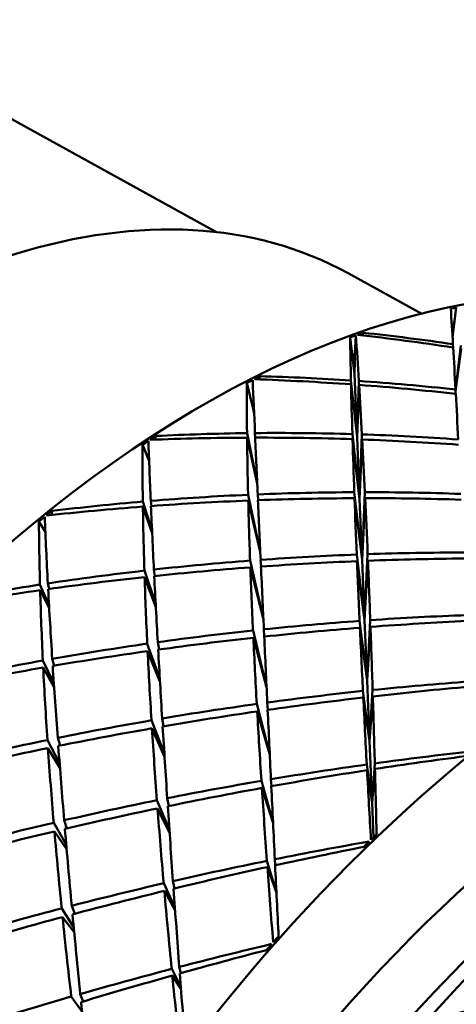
# Model space of a CAD drawing. Header units: inches. Extents: x 0.1 to 33.9, y 0.6 to 21.4.
# Tile 76 of 82: x 26.445 to 26.605, y 13.692 to 14.052. Entities that reach past the tile are written whole.
import ezdxf

# ---------------------------------------------------------------- set-up
doc = ezdxf.new("R2010")
doc.units = ezdxf.units.IN
doc.header["$MEASUREMENT"] = 0
doc.layers.add('Visible (ANSI)', color=7, linetype='Continuous', lineweight=50)

msp = doc.modelspace()

# ---------------------------------------------------------------- linework, layer by layer
at = {"layer": 'Visible (ANSI)'}
for p, q in [((26.37547, 14.05172), (26.51672, 13.97406)), ((26.56489, 13.95898), (26.59183, 13.94417)), ((26.60385, 13.94148), (26.6045, 13.94645)), ((26.60385, 13.94148), (26.60303, 13.93715)), ((26.60313, 13.93547), (26.60385, 13.94148)), ((26.56751, 13.93146), (26.56771, 13.93626)), ((26.57007, 13.93628), (26.57034, 13.93722)), ((26.60308, 13.93629), (26.6033, 13.93688)), ((26.60308, 13.93625), (26.6032, 13.93656)), ((26.6032, 13.93656), (26.60311, 13.93574)), ((26.60311, 13.93584), (26.6032, 13.93656)), ((26.56687, 13.92524), (26.56561, 13.93554)), ((26.6033, 13.93185), (26.60327, 13.93304)), ((26.60612, 13.93261), (26.60423, 13.91614)), ((26.56751, 13.93146), (26.56687, 13.92524)), ((26.56719, 13.92214), (26.56751, 13.93146)), ((26.60424, 13.91572), (26.60625, 13.9314)), ((26.56672, 13.9265), (26.56719, 13.92214)), ((26.56687, 13.92524), (26.56672, 13.9265)), ((26.56687, 13.92524), (26.56736, 13.92692)), ((26.56687, 13.92524), (26.56732, 13.92671)), ((26.56716, 13.92285), (26.56732, 13.92671)), ((26.56732, 13.92671), (26.56719, 13.92214)), ((26.56686, 13.9252), (26.56687, 13.92524)), ((26.56716, 13.92285), (26.56687, 13.92524)), ((26.56719, 13.92214), (26.56687, 13.92524)), ((26.56716, 13.92285), (26.56719, 13.92214)), ((26.56719, 13.92214), (26.56815, 13.89901)), ((26.53014, 13.90939), (26.52779, 13.91886)), ((26.53237, 13.92017), (26.53261, 13.9213)), ((26.56815, 13.89901), (26.56592, 13.91979)), ((26.56595, 13.91837), (26.56815, 13.89901)), ((26.56881, 13.9196), (26.56815, 13.89901)), ((26.56815, 13.89901), (26.5689, 13.91816)), ((26.60425, 13.91489), (26.60422, 13.91646)), ((26.53018, 13.91397), (26.53014, 13.90939)), ((26.52985, 13.91055), (26.53046, 13.90765)), ((26.53014, 13.90939), (26.52985, 13.91055)), ((26.53011, 13.90928), (26.53014, 13.90939)), ((26.53014, 13.90939), (26.53034, 13.91036)), ((26.53014, 13.90939), (26.53034, 13.91031)), ((26.53043, 13.9082), (26.53014, 13.90939)), ((26.53045, 13.90777), (26.53014, 13.90939)), ((26.53158, 13.88232), (26.52786, 13.90051)), ((26.53077, 13.90054), (26.53086, 13.89887)), ((26.56908, 13.87642), (26.56644, 13.90016)), ((26.49427, 13.89815), (26.49443, 13.89947)), ((26.52788, 13.89886), (26.53158, 13.88215)), ((26.5665, 13.89831), (26.56908, 13.87642)), ((26.56815, 13.89901), (26.56908, 13.87642)), ((26.56994, 13.90005), (26.56908, 13.87642)), ((26.56908, 13.87642), (26.57004, 13.89819)), ((26.49202, 13.89029), (26.4896, 13.8963)), ((26.57, 13.85419), (26.56715, 13.8789)), ((26.57102, 13.87891), (26.57, 13.85419)), ((26.49309, 13.86476), (26.48971, 13.87548)), ((26.49261, 13.87572), (26.4929, 13.87386)), ((26.53271, 13.85727), (26.52826, 13.87797)), ((26.52832, 13.87585), (26.53272, 13.85709)), ((26.53177, 13.87811), (26.53189, 13.87599)), ((26.56723, 13.87671), (26.57, 13.85419)), ((26.56908, 13.87642), (26.57, 13.85419)), ((26.57, 13.85419), (26.57112, 13.87672)), ((26.45638, 13.87059), (26.45642, 13.87206)), ((26.48973, 13.87363), (26.49313, 13.86389)), ((26.45401, 13.86428), (26.45166, 13.86821)), ((26.53385, 13.83248), (26.52899, 13.85388)), ((26.53285, 13.85417), (26.533, 13.8517)), ((26.57091, 13.83214), (26.56803, 13.8561)), ((26.57091, 13.83214), (26.56813, 13.85369)), ((26.57, 13.85419), (26.57091, 13.83214)), ((26.57091, 13.83214), (26.57203, 13.85624)), ((26.57091, 13.83214), (26.57213, 13.85385)), ((26.49441, 13.83793), (26.49028, 13.85022)), ((26.49376, 13.85061), (26.49415, 13.84826)), ((26.52908, 13.85141), (26.53386, 13.83228)), ((26.49036, 13.84786), (26.49446, 13.8369)), ((26.45535, 13.83775), (26.45205, 13.84511)), ((26.45211, 13.84307), (26.45542, 13.83651)), ((26.45492, 13.84555), (26.45547, 13.84354)), ((26.56909, 13.83183), (26.57182, 13.81009)), ((26.57182, 13.81009), (26.57091, 13.83214)), ((26.57182, 13.81009), (26.57298, 13.8321)), ((26.53501, 13.80778), (26.53005, 13.82835)), ((26.53419, 13.8261), (26.53403, 13.82876)), ((26.57182, 13.81009), (26.56921, 13.82935)), ((26.57306, 13.82965), (26.57182, 13.81009)), ((26.53502, 13.80758), (26.53018, 13.82566)), ((26.49592, 13.81078), (26.49134, 13.82351)), ((26.49516, 13.82405), (26.49563, 13.82137)), ((26.45712, 13.80901), (26.4531, 13.81735)), ((26.45654, 13.81796), (26.45726, 13.81547)), ((26.49147, 13.82079), (26.49598, 13.80966)), ((26.45323, 13.81478), (26.45722, 13.80751)), ((26.57274, 13.78786), (26.57182, 13.81009)), ((26.57274, 13.78786), (26.57385, 13.80657)), ((26.57032, 13.80621), (26.57274, 13.78786)), ((26.57274, 13.78786), (26.57044, 13.80383)), ((26.57392, 13.80423), (26.57274, 13.78786)), ((26.53144, 13.80147), (26.53618, 13.78301)), ((26.53545, 13.79929), (26.53528, 13.80199)), ((26.49732, 13.79329), (26.49679, 13.79615)), ((26.53619, 13.78282), (26.53159, 13.79873)), ((26.49759, 13.78328), (26.49287, 13.79548)), ((26.49767, 13.78214), (26.49306, 13.79255)), ((26.45853, 13.78905), (26.45941, 13.78623)), ((26.45924, 13.77976), (26.45478, 13.78828)), ((26.45498, 13.78533), (26.45936, 13.7781)), ((26.57367, 13.76527), (26.57274, 13.78786)), ((26.57172, 13.77932), (26.57367, 13.76527)), ((26.57367, 13.76527), (26.57464, 13.77972)), ((26.57367, 13.76527), (26.57183, 13.77724)), ((26.5747, 13.77768), (26.57367, 13.76527)), ((26.53314, 13.77334), (26.53738, 13.75799)), ((26.53739, 13.75783), (26.53331, 13.77074)), ((26.53678, 13.77137), (26.53662, 13.77393)), ((26.49922, 13.76413), (26.49866, 13.76699)), ((26.49488, 13.76623), (26.49944, 13.75539)), ((26.57419, 13.75262), (26.57367, 13.76527)), ((26.49952, 13.75427), (26.4951, 13.76327)), ((26.46167, 13.75001), (26.45708, 13.75802)), ((26.46191, 13.75594), (26.46091, 13.75891)), ((26.46182, 13.74829), (26.45735, 13.75487)), ((26.53516, 13.74409), (26.53862, 13.73255)), ((26.53863, 13.73242), (26.53532, 13.74183)), ((26.53817, 13.74246), (26.53803, 13.74467)), ((26.49735, 13.73588), (26.50145, 13.727)), ((26.50132, 13.73399), (26.50075, 13.73666)), ((26.50152, 13.72598), (26.49759, 13.73309)), ((26.46475, 13.72472), (26.46367, 13.72765)), ((26.45999, 13.72669), (26.46441, 13.71973)), ((26.46458, 13.71804), (26.46031, 13.72354)), ((26.50027, 13.70455), (26.50363, 13.69803)), ((26.50369, 13.69716), (26.50051, 13.70214)), ((26.50359, 13.70301), (26.50307, 13.70528)), ((26.4679, 13.69268), (26.46681, 13.69537)), ((26.46351, 13.69442), (26.46747, 13.68889))]:
    msp.add_line(p, q, dxfattribs=at)
for centre, major_axis, ratio, start_param, end_param in [((26.37652, 13.61641), (0.18836, 0.34257), 0.563097, 0, 3.141593), ((26.50409, 13.54626), (-0.21246, -0.38639), 0.563097, 3.141593, 6.283185), ((26.52642, 13.53399), (0.18544, 0.40081), 0.598015, 0.397874, 0.404798), ((26.61234, 13.48674), (0.01517, -0.51152), 0.016629, 2.630572, 2.685451), ((26.52642, 13.53399), (0.1882, 0.39937), 0.603673, 0.52742, 0.534344), ((26.55329, 13.51921), (0.00101, 0.50248), 0.048485, 5.634516, 5.691574), ((26.52642, 13.53399), (0.18026, 0.40352), 0.578243, 0.508266, 0.51519), ((26.55329, 13.51921), (-0.61048, 0.10798), 0.669919, 4.748822, 4.80588), ((26.61234, 13.48674), (-0.58504, 0.19365), 0.703739, 4.95635, 5.01123), ((26.61234, 13.48674), (0.04219, -0.52624), 0.039086, 3.687847, 3.742726), ((26.61234, 13.48674), (0.01517, -0.51152), 0.016629, 2.56774, 2.625826), ((26.61234, 13.48674), (0.06779, -0.53932), 0.093741, 3.771344, 3.826223), ((26.52642, 13.53399), (0.19144, 0.39767), 0.608678, 0.657818, 0.664742), ((26.55329, 13.51921), (-0.02702, 0.51806), 0.007481, 0.686112, 0.74317), ((26.52642, 13.53399), (0.18145, 0.40289), 0.585185, 0.635137, 0.642061), ((26.55329, 13.51921), (-0.61937, 0.06102), 0.640841, 4.755028, 4.812086), ((26.61234, 13.48674), (-0.60305, 0.13745), 0.684099, 4.943212, 4.998091), ((26.61234, 13.48674), (0.04219, -0.52624), 0.039086, 3.747472, 3.805558), ((26.61234, 13.48674), (-0.60305, 0.13745), 0.684099, 4.88038, 4.938466), ((26.55329, 13.51921), (0.00101, 0.50248), 0.048485, 5.572616, 5.62977), ((26.55329, 13.51921), (-0.61937, 0.06102), 0.640841, 4.693128, 4.750282), ((26.61234, 13.48674), (0.01517, -0.51152), 0.016629, 2.504908, 2.562062), ((26.61234, 13.48674), (-0.61491, 0.08697), 0.657965, 4.94241, 4.997289), ((26.61234, 13.48674), (-0.61491, 0.08697), 0.657965, 4.879578, 4.937664), ((26.52642, 13.53399), (0.19509, 0.39574), 0.612931, 0.788996, 0.79592), ((26.55329, 13.51921), (-0.05338, 0.53209), 0.062816, 0.773214, 0.830272), ((26.52642, 13.53399), (0.18317, 0.40199), 0.591815, 0.762892, 0.769817), ((26.55329, 13.51921), (-0.62388, 0.01998), 0.607694, 4.772575, 4.829633), ((26.61234, 13.48674), (0.06779, -0.53932), 0.093741, 3.830969, 3.889055), ((26.55329, 13.51921), (-0.62388, 0.01998), 0.607694, 4.710675, 4.767829), ((26.55329, 13.51921), (-0.02702, 0.51806), 0.007481, 0.747915, 0.805069), ((26.61234, 13.48674), (0.04219, -0.52624), 0.039086, 3.811236, 3.86839), ((26.61234, 13.48674), (-0.61491, 0.08697), 0.657965, 4.816746, 4.8739), ((26.55329, 13.51921), (-0.62388, 0.01998), 0.607694, 4.648395, 4.704997), ((26.55329, 13.51921), (0.00101, 0.50248), 0.048485, 5.510336, 5.566938), ((26.61234, 13.48674), (0.09233, -0.55062), 0.1469, 3.849334, 3.904213), ((26.66154, 13.45969), (-0.21246, -0.38639), 0.563097, 3.016456, 6.408322), ((26.71585, 13.42983), (-0.21246, -0.38639), 0.563097, 3.141593, 6.283185), ((26.61234, 13.48674), (-0.62179, 0.04263), 0.626975, 4.828029, 4.885183), ((26.61234, 13.48674), (-0.62179, 0.04263), 0.626975, 4.765197, 4.8218), ((26.61234, 13.48674), (-0.62179, 0.04263), 0.626975, 4.953693, 5.008572), ((26.61234, 13.48674), (-0.62179, 0.04263), 0.626975, 4.890861, 4.948947), ((26.55329, 13.51921), (-0.62488, -0.01583), 0.571562, 4.737879, 4.795033), ((26.61234, 13.48674), (0.06779, -0.53932), 0.093741, 3.894732, 3.951886), ((26.55329, 13.51921), (-0.62488, -0.01583), 0.571562, 4.675599, 4.732201), ((26.55329, 13.51921), (-0.02702, 0.51806), 0.007481, 0.810747, 0.867349), ((26.61234, 13.48674), (0.04219, -0.52624), 0.039086, 3.87462, 3.931222), ((26.55329, 13.51921), (-0.62488, -0.01583), 0.571562, 4.61295, 4.669369), ((26.55329, 13.51921), (0.00101, 0.50248), 0.048485, 5.447687, 5.504106), ((26.55329, 13.51921), (-0.62488, -0.01583), 0.571562, 4.799779, 4.856837), ((26.52642, 13.53399), (0.18544, 0.40081), 0.598015, 0.891548, 0.898472), ((26.61234, 13.48674), (0.09233, -0.55062), 0.1469, 3.908959, 3.967045), ((26.55329, 13.51921), (-0.05338, 0.53209), 0.062816, 0.835018, 0.892172), ((26.52642, 13.53399), (0.1991, 0.39362), 0.616342, 0.92085, 0.927775), ((26.61234, 13.48674), (0.11613, -0.55998), 0.198392, 3.922625, 3.977504), ((26.55329, 13.51921), (-0.07848, 0.54442), 0.116861, 0.854219, 0.911277), ((26.61234, 13.48674), (-0.62471, 0.00395), 0.59243, 4.849955, 4.907109), ((26.61234, 13.48674), (-0.62471, 0.00395), 0.59243, 4.787123, 4.843725), ((26.55329, 13.51921), (-0.62291, -0.04726), 0.533178, 4.648141, 4.70456), ((26.61234, 13.48674), (0.04219, -0.52624), 0.039086, 3.937634, 3.994054), ((26.61234, 13.48674), (-0.62471, 0.00395), 0.59243, 4.724291, 4.780711), ((26.55329, 13.51921), (-0.62291, -0.04726), 0.533178, 4.585126, 4.641729), ((26.55329, 13.51921), (0.00101, 0.50248), 0.048485, 5.384672, 5.441275), ((26.61234, 13.48674), (-0.62471, 0.00395), 0.59243, 4.912787, 4.970873), ((26.55329, 13.51921), (-0.62291, -0.04726), 0.533178, 4.71079, 4.767392), ((26.61234, 13.48674), (0.06779, -0.53932), 0.093741, 3.958116, 4.014718), ((26.55329, 13.51921), (-0.02702, 0.51806), 0.007481, 0.873579, 0.929998), ((26.55329, 13.51921), (-0.62291, -0.04726), 0.533178, 4.77307, 4.830224), ((26.61234, 13.48674), (0.09233, -0.55062), 0.1469, 3.972723, 4.029877), ((26.55329, 13.51921), (-0.05338, 0.53209), 0.062816, 0.89785, 0.954452), ((26.55329, 13.51921), (-0.62291, -0.04726), 0.533178, 4.83497, 4.892028), ((26.61234, 13.48674), (-0.62471, 0.00395), 0.59243, 4.975619, 5.030498), ((26.61234, 13.48674), (0.11613, -0.55998), 0.198392, 3.98225, 4.040336), ((26.55329, 13.51921), (-0.07848, 0.54442), 0.116861, 0.916023, 0.973177), ((26.67964, 13.44974), (-0.20041, -0.36448), 0.563097, 3.407441, 6.017337), ((26.61234, 13.48674), (-0.62437, -0.02987), 0.555255, 4.755132, 4.811551), ((26.61234, 13.48674), (-0.62437, -0.02987), 0.555255, 4.6923, 4.748902), ((26.55329, 13.51921), (-0.61834, -0.07508), 0.493002, 4.563514, 4.620668), ((26.61234, 13.48674), (-0.62437, -0.02987), 0.555255, 4.817964, 4.874566), ((26.55329, 13.51921), (-0.61834, -0.07508), 0.493002, 4.626898, 4.6835), ((26.61234, 13.48674), (0.04219, -0.52624), 0.039086, 4.000284, 4.056886), ((26.55329, 13.51921), (0.00101, 0.50248), 0.048485, 5.321289, 5.378443), ((26.55329, 13.51921), (-0.61834, -0.07508), 0.493002, 4.689912, 4.746332), ((26.61234, 13.48674), (0.06779, -0.53932), 0.093741, 4.021131, 4.07755), ((26.55329, 13.51921), (-0.02702, 0.51806), 0.007481, 0.936411, 0.993013), ((26.61234, 13.48674), (-0.62437, -0.02987), 0.555255, 4.880795, 4.937949), ((26.55329, 13.51921), (-0.05338, 0.53209), 0.062816, 0.960681, 1.017101), ((26.61234, 13.48674), (-0.62437, -0.02987), 0.555255, 4.943627, 5.001713), ((26.55329, 13.51921), (-0.61834, -0.07508), 0.493002, 4.752561, 4.809164), ((26.61234, 13.48674), (0.09233, -0.55062), 0.1469, 4.036107, 4.092709), ((26.55329, 13.51921), (-0.61834, -0.07508), 0.493002, 4.814841, 4.871995), ((26.61234, 13.48674), (0.11613, -0.55998), 0.198392, 4.046013, 4.103167), ((26.55329, 13.51921), (-0.07848, 0.54442), 0.116861, 0.978854, 1.035457), ((26.61234, 13.48674), (-0.62124, -0.05966), 0.516055, 4.66765, 4.724804), ((26.55329, 13.51921), (-0.61136, -0.09992), 0.451291, 4.547011, 4.605098), ((26.61234, 13.48674), (-0.62124, -0.05966), 0.516055, 4.730482, 4.787084), ((26.55329, 13.51921), (-0.61136, -0.09992), 0.451291, 4.610775, 4.667929), ((26.61234, 13.48674), (0.04219, -0.52624), 0.039086, 4.062564, 4.119718), ((26.55329, 13.51921), (0.00101, 0.50248), 0.048485, 5.257525, 5.315611), ((26.61234, 13.48674), (-0.62124, -0.05966), 0.516055, 4.793314, 4.849734), ((26.55329, 13.51921), (-0.61136, -0.09992), 0.451291, 4.674159, 4.730761), ((26.61234, 13.48674), (0.06779, -0.53932), 0.093741, 4.08378, 4.140382), ((26.55329, 13.51921), (-0.02702, 0.51806), 0.007481, 0.999243, 1.056397), ((26.61234, 13.48674), (-0.62124, -0.05966), 0.516055, 4.856146, 4.912748), ((26.55329, 13.51921), (-0.61136, -0.09992), 0.451291, 4.737174, 4.793593), ((26.61234, 13.48674), (0.09233, -0.55062), 0.1469, 4.099121, 4.155541), ((26.55329, 13.51921), (-0.05338, 0.53209), 0.062816, 1.023513, 1.080115), ((26.61234, 13.48674), (-0.62124, -0.05966), 0.516055, 4.918978, 4.976132), ((26.55329, 13.51921), (-0.61136, -0.09992), 0.451291, 4.799823, 4.856425), ((26.61234, 13.48674), (0.11613, -0.55998), 0.198392, 4.109397, 4.165999), ((26.55329, 13.51921), (-0.07848, 0.54442), 0.116861, 1.041686, 1.098106), ((26.87329, 13.34326), (-0.21246, -0.38639), 0.563097, 2.660754, 6.764024), ((26.69775, 13.43978), (0.20041, 0.36448), 0.563097, 0.749665, 2.391928), ((26.61234, 13.48674), (-0.61561, -0.08612), 0.475195, 4.650101, 4.707159), ((26.55329, 13.51921), (-0.60211, -0.12231), 0.408166, 4.539342, 4.594222), ((26.61234, 13.48674), (-0.61561, -0.08612), 0.475195, 4.711905, 4.769059), ((26.55329, 13.51921), (-0.60211, -0.12231), 0.408166, 4.598967, 4.657053), ((26.61234, 13.48674), (0.04219, -0.52624), 0.039086, 4.124463, 4.181521), ((26.55329, 13.51921), (0.00101, 0.50248), 0.048485, 5.1979, 5.252779), ((26.61234, 13.48674), (-0.61561, -0.08612), 0.475195, 4.774736, 4.831339), ((26.55329, 13.51921), (-0.60211, -0.12231), 0.408166, 4.662731, 4.719885), ((26.61234, 13.48674), (0.06779, -0.53932), 0.093741, 4.14606, 4.203214), ((26.55329, 13.51921), (-0.02702, 0.51806), 0.007481, 1.062075, 1.120161), ((26.61234, 13.48674), (-0.61561, -0.08612), 0.475195, 4.837568, 4.893988), ((26.55329, 13.51921), (-0.05338, 0.53209), 0.062816, 1.086345, 1.143499), ((26.55329, 13.51921), (-0.60211, -0.12231), 0.408166, 4.726115, 4.782717), ((26.61234, 13.48674), (0.09233, -0.55062), 0.1469, 4.16177, 4.218372), ((26.61234, 13.48674), (-0.61561, -0.08612), 0.475195, 4.9004, 4.957002), ((26.55329, 13.51921), (-0.60211, -0.12231), 0.408166, 4.78913, 4.845549), ((26.61234, 13.48674), (0.11613, -0.55998), 0.198392, 4.172412, 4.228831), ((26.55329, 13.51921), (-0.07848, 0.54442), 0.116861, 1.104518, 1.16112), ((26.63921, 13.47197), (0.23336, 0.37469), 0.51991, 1.087002, 1.093926), ((26.61234, 13.48674), (-0.60764, -0.10985), 0.432866, 4.699468, 4.756526), ((26.55329, 13.51921), (-0.59068, -0.14267), 0.363651, 4.595451, 4.65033), ((26.63921, 13.47197), (0.21996, 0.38224), 0.507004, 1.077602, 1.084526), ((26.61234, 13.48674), (-0.60764, -0.10985), 0.432866, 4.761272, 4.818426), ((26.55329, 13.51921), (-0.59068, -0.14267), 0.363651, 4.655076, 4.713162), ((26.61234, 13.48674), (0.06779, -0.53932), 0.093741, 4.20796, 4.265018), ((26.55329, 13.51921), (-0.02702, 0.51806), 0.007481, 1.124906, 1.179786), ((26.87329, 13.34326), (-0.18836, -0.34257), 0.563097, 3.141593, 6.283185), ((26.61234, 13.48674), (-0.60764, -0.10985), 0.432866, 4.824104, 4.880706), ((26.55329, 13.51921), (-0.59068, -0.14267), 0.363651, 4.71884, 4.775994), ((26.61234, 13.48674), (0.09233, -0.55062), 0.1469, 4.22405, 4.281204), ((26.55329, 13.51921), (-0.05338, 0.53209), 0.062816, 1.149177, 1.207263), ((26.61234, 13.48674), (-0.60764, -0.10985), 0.432866, 4.886936, 4.943355), ((26.55329, 13.51921), (-0.07848, 0.54442), 0.116861, 1.16735, 1.224504), ((26.55329, 13.51921), (-0.59068, -0.14267), 0.363651, 4.782223, 4.838825), ((26.61234, 13.48674), (0.11613, -0.55998), 0.198392, 4.235061, 4.291663), ((26.61234, 13.48674), (-0.59745, -0.13132), 0.389143, 4.753268, 4.810326), ((26.63921, 13.47197), (0.21626, 0.38429), 0.50574, 1.198381, 1.205305), ((26.63921, 13.47197), (0.23031, 0.37643), 0.515581, 1.208332, 1.215256), ((26.55329, 13.51921), (-0.57712, -0.16136), 0.317706, 4.655386, 4.710265), ((26.61234, 13.48674), (-0.59745, -0.13132), 0.389143, 4.815072, 4.872225), ((26.55329, 13.51921), (-0.57712, -0.16136), 0.317706, 4.715011, 4.773097), ((26.61234, 13.48674), (0.09233, -0.55062), 0.1469, 4.28595, 4.343008), ((26.55329, 13.51921), (-0.05338, 0.53209), 0.062816, 1.212009, 1.266888), ((26.61234, 13.48674), (-0.59745, -0.13132), 0.389143, 4.877903, 4.934505), ((26.55329, 13.51921), (-0.07848, 0.54442), 0.116861, 1.230182, 1.288268), ((26.8241, 13.37031), (-0.62437, -0.02987), 0.555255, 5.006459, 5.061338)]:
    msp.add_ellipse(centre, major_axis=major_axis, ratio=ratio, start_param=start_param, end_param=end_param, dxfattribs=at)

doc.saveas('drawing.dxf')
